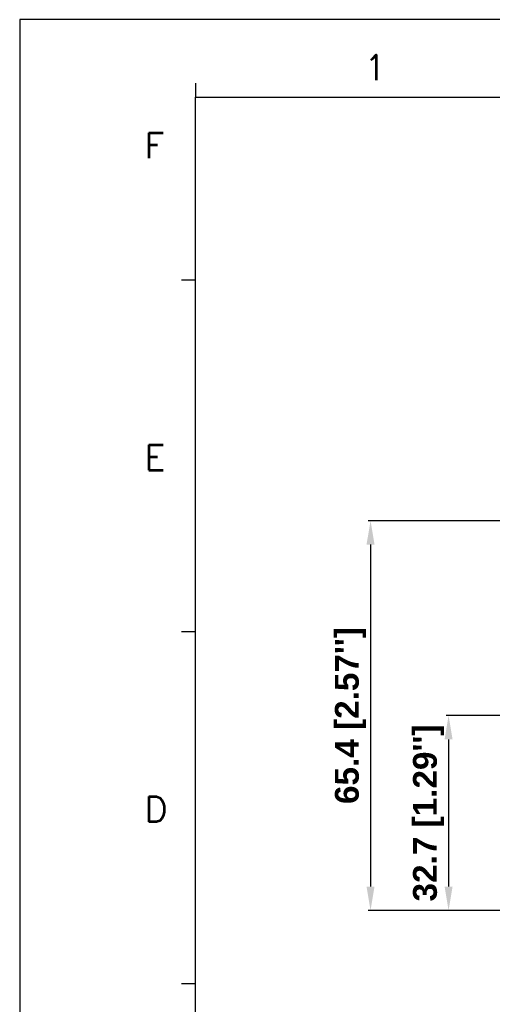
# Model space of a CAD drawing. Header units: inches. Extents: x 749 to 1245, y 24 to 374.
# Tile 2 of 145: x 749 to 829, y 209 to 374. Entities that reach past the tile are written whole.
import ezdxf

# ---------------------------------------------------------------- set-up
doc = ezdxf.new("R2010")
doc.units = ezdxf.units.IN
doc.header["$LTSCALE"] = 5
doc.header["$MEASUREMENT"] = 0
doc.header["$PDMODE"] = 3
doc.header["$PDSIZE"] = 0.3125
doc.layers.get('0').update_dxf_attribs({"linetype": 'CONTINUOUS'})
doc.layers.get('Defpoints').update_dxf_attribs({"linetype": 'CONTINUOUS'})
doc.layers.add('AM_0', color=7, linetype='CONTINUOUS', lineweight=30)
doc.layers.add('AM_5_Dimension', color=6, linetype='CONTINUOUS', lineweight=15)
doc.styles.add('AR', font='arialbd.ttf')
doc.styles.add('WHGTXT', font='simplex', dxfattribs={"bigfont": 'whgtxt'})
doc.dimstyles.new("B's_st.$0", dxfattribs={"dimtxt": 2.5, "dimasz": 2.5, "dimexe": 1, "dimexo": 0.5, "dimgap": 0.9, "dimtad": 1, "dimzin": 9, "dimdsep": 46, "dimtxsty": 'WHGTXT', "dimcen": 0, "dimclrd": 256, "dimclre": 256, "dimclrt": 256, "dimadec": 1, "dimazin": 2, "dimtp": 0.01, "dimtm": 0.01, "dimtfac": 1, "dimtmove": 0, "dimatfit": 3, "dimfxl": 1, "dimtolj": 1, "dimarcsym": 0})

# ---------------------------------------------------------------- blocks, each defined once
blk = doc.blocks.new('*D3')
at = {"layer": 'AM_5_Dimension', "linetype": 'ByBlock', "lineweight": -2, "transparency": 16777216}
for p, q in [((835.69, 290.2), (807.75, 290.2)), ((808.15, 286.2), (808.15, 228.8)), ((835.69, 224.8), (807.75, 224.8))]:
    blk.add_line(p, q, dxfattribs=at)
at = {"layer": 'AM_5_Dimension', "transparency": 16777216}
for points in [[(807.48, 286.2), (808.82, 286.2), (808.15, 290.2)], [(807.48, 228.8), (808.82, 228.8), (808.15, 224.8)]]:
    blk.add_solid(points, dxfattribs=at)
at = {"layer": 'Defpoints', "color": 0, "transparency": 16777216}
for p in [(835.89, 290.2), (808.15, 224.8), (835.89, 224.8)]:
    blk.add_point(p, dxfattribs=at)
at = {"layer": 'AM_5_Dimension', "transparency": 16777216, "insert": (804.78, 257.5), "char_height": 4, "attachment_point": 5, "rotation": 90, "style": 'AR'}
blk.add_mtext("\\A1;65.4 [2.57'']", dxfattribs=at)
blk = doc.blocks.new('*D4')
at = {"layer": 'AM_5_Dimension', "linetype": 'ByBlock', "lineweight": -2, "transparency": 16777216}
for p, q in [((830.59, 257.5), (820.85, 257.5)), ((821.25, 253.5), (821.25, 228.8)), ((835.69, 224.8), (820.85, 224.8))]:
    blk.add_line(p, q, dxfattribs=at)
at = {"layer": 'AM_5_Dimension', "transparency": 16777216}
for points in [[(820.58, 253.5), (821.92, 253.5), (821.25, 257.5)], [(820.58, 228.8), (821.92, 228.8), (821.25, 224.8)]]:
    blk.add_solid(points, dxfattribs=at)
at = {"layer": 'Defpoints', "color": 0, "transparency": 16777216}
for p in [(830.79, 257.5), (821.25, 224.8), (835.89, 224.8)]:
    blk.add_point(p, dxfattribs=at)
at = {"layer": 'AM_5_Dimension', "transparency": 16777216, "insert": (817.88, 241.15), "char_height": 4, "attachment_point": 5, "rotation": 90, "style": 'AR'}
blk.add_mtext("\\A1;32.7 [1.29'']", dxfattribs=at)
blk = doc.blocks.new('A$C759C226F')
for p, q in [((0, 236.49), (0, 0)), ((19.91, 229.32), (19.91, 227.73)), ((19.91, 7.96), (19.91, 227.73)), ((19.91, 227.73), (326.47, 227.73)), ((19.91, 207.03), (18.31, 207.03)), ((19.91, 167.22), (18.31, 167.22)), ((19.91, 127.4), (18.31, 127.4))]:
    blk.add_line(p, q)
at = {"linetype": 'Continuous'}
blk.add_line((334.43, 236.49), (0, 236.49), dxfattribs=at)
at = {"style": 'WHGTXT'}
for s, p in [('1', (39.01, 229.63)), ('F', (14.14, 220.81)), ('E', (14.14, 185.51)), ('D', (14.14, 145.7))]:
    blk.add_text(s, height=2.87, dxfattribs=at).set_placement(p)

msp = doc.modelspace()

# ---------------------------------------------------------------- block references
at = {"layer": 'AM_0', "xscale": 1.482694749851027, "yscale": 1.482694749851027, "zscale": 1.482694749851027}
msp.add_blockref('A$C759C226F', (749.26, 23.62), dxfattribs=at)

# ---------------------------------------------------------------- dimensions: what is measured, and where the dimension line sits
at = {"layer": 'AM_5_Dimension'}
for base, p1, picture, middle in [((808.15, 224.8), (835.89, 290.2), '*D3', (804.78, 257.5)), ((821.25, 224.8), (830.79, 257.5), '*D4', (817.88, 241.15))]:
    dim = msp.add_linear_dim(base=base, p1=p1, p2=(835.89, 224.8), angle=90, dimstyle="B's_st.$0", override={"dimscale": 0.4, "dimtxt": 10, "dimasz": 10, "dimgap": 2, "dimdec": 1, "dimtxsty": 'AR', "dimtdec": 1, "dimarcsym": 1}, dxfattribs=at)
    dim.commit()
    dim.dimension.update_dxf_attribs({"geometry": picture, "text_midpoint": middle})

doc.saveas('drawing.dxf')
